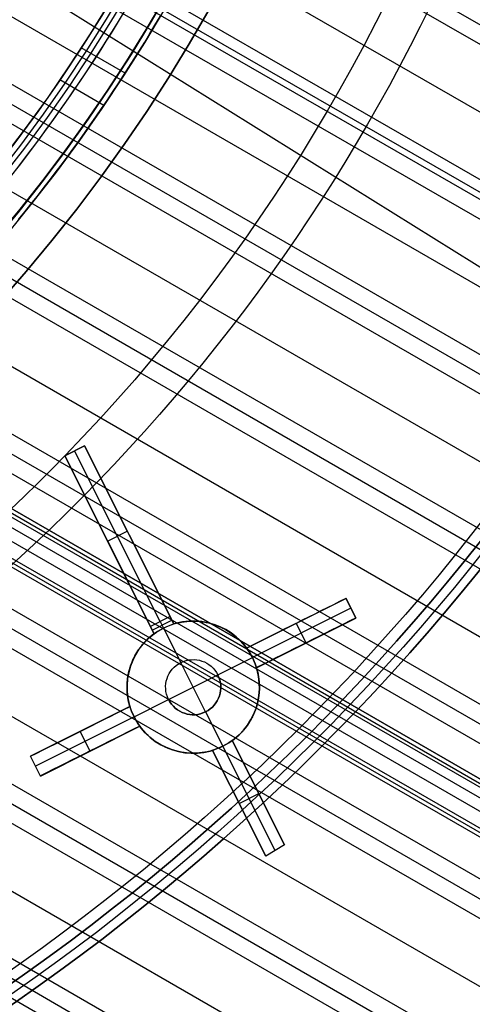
# Model space of a CAD drawing. Extents: x 12895 to 14339, y -6833 to -5581.
# Tile 39 of 79: x 13673 to 13694, y -6463 to -6418. Entities that reach past the tile are written whole.
import ezdxf

# ---------------------------------------------------------------- set-up
doc = ezdxf.new("R2010")
doc.units = 0
doc.layers.get('0').update_dxf_attribs({"linetype": 'CONTINUOUS'})
for name, color, linetype in [('BLANCO_METALICO', 7, 'CONTINUOUS'), ('COLOR', 7, 'CONTINUOUS'), ('LUZ', 7, 'CONTINUOUS')]:
    doc.layers.add(name, color=color, linetype=linetype)

msp = doc.modelspace()

# ---------------------------------------------------------------- linework, layer by layer
for p, q in [((13668.31, -6403.736, 62.623), (14313.029, -6775.965, 62.623)), ((14312.64, -6776.637, 63.046), (13668.012, -6404.461, 63.046)), ((13666.891, -6406.885, 63.417), (14311.311, -6778.94, 63.417)), ((13663.473, -6412.847, 65.003), (14307.875, -6784.892, 65.003)), ((14306.545, -6787.195, 65.374), (13661.949, -6415.037, 65.374)), ((13661.475, -6415.66, 65.797), (14306.157, -6787.868, 65.797)), ((14309.981, -6781.244, 63.787), (13677.265, -6415.945, 63.787)), ((14305.768, -6788.54, 66.22), (13660.989, -6416.277, 66.22)), ((14309.73, -6781.677, 65.955), (13677.194, -6416.482, 65.955)), ((13677.052, -6416.719, 64.21), (14309.593, -6781.916, 64.21)), ((14309.204, -6782.589, 64.633), (13676.589, -6417.348, 64.633)), ((13659.279, -6418.36, 66.59), (14304.439, -6790.843, 66.59)), ((13677.922, -6420.769, 69.865), (13675.927, -6419.617, 69.865)), ((14303.109, -6793.146, 66.96), (13657.452, -6420.376, 66.96)), ((13656.88, -6420.943, 67.383), (14302.721, -6793.819, 67.383)), ((13676.953, -6422.232, 64.584), (13674.956, -6421.079, 64.584)), ((14302.332, -6794.492, 67.806), (13656.296, -6421.503, 67.806)), ((13654.27, -6423.403, 68.176), (14301.002, -6796.795, 68.176)), ((14299.673, -6799.098, 68.547), (13652.114, -6425.23, 68.547)), ((13651.435, -6425.734, 68.97), (14299.284, -6799.77, 68.97)), ((14298.896, -6800.443, 69.393), (13650.741, -6426.23, 69.393)), ((14297.832, -6802.286, 74.015), (13648.436, -6427.357, 74.015)), ((14298.038, -6801.929, 71.354), (13649.062, -6427.243, 71.354)), ((13649.147, -6427.097, 72.085), (14298.122, -6801.783, 72.085)), ((13649.231, -6426.951, 72.816), (14298.207, -6801.637, 72.816)), ((14014.995, -6638.125, 72.816), (13649.231, -6426.951, 72.816)), ((14297.232, -6803.325, 73.266), (13647.394, -6428.141, 73.266)), ((13648.358, -6427.925, 69.763), (14297.566, -6802.746, 69.763)), ((13647.226, -6428.433, 71.804), (14297.064, -6803.617, 71.804)), ((14297.148, -6803.471, 72.535), (13647.31, -6428.287, 72.535)), ((14296.237, -6805.049, 70.133), (13645.822, -6429.532, 70.133)), ((13645.015, -6429.963, 70.556), (14295.848, -6805.722, 70.556)), ((14295.46, -6806.394, 70.979), (13644.191, -6430.384, 70.979)), ((13641.375, -6431.829, 71.35), (14294.13, -6808.698, 71.35)), ((14292.801, -6811.001, 71.72), (13638.362, -6433.16, 71.72)), ((13637.392, -6433.497, 72.143), (14292.412, -6811.673, 72.143)), ((14292.024, -6812.346, 72.566), (13636.398, -6433.82, 72.566)), ((13633, -6434.929, 72.936), (14290.694, -6814.649, 72.936)), ((14289.365, -6816.952, 73.306), (13629.308, -6435.868, 73.306)), ((14288.588, -6818.297, 74.152), (13626.844, -6436.239, 74.152)), ((13628.096, -6436.065, 73.729), (14288.976, -6817.625, 73.729))]:
    msp.add_line(p, q)
at = {"extrusion": (0.112476, 0.194813, 0.97437)}
for points in [[(-15018.437, -1296.501), (-15018.947, -1296.192), (-15019.456, -1295.878), (-15019.962, -1295.56), (-15020.467, -1295.237), (-15020.969, -1294.909), (-15021.469, -1294.577), (-15021.966, -1294.24), (-15022.462, -1293.899), (-15022.954, -1293.553), (-15023.445, -1293.202), (-15023.933, -1292.848), (-15024.418, -1292.488), (-15024.9, -1292.124), (-15025.38, -1291.756), (-15025.857, -1291.383), (-15026.332, -1291.007), (-15026.803, -1290.625), (-15027.271, -1290.24), (-15027.737, -1289.85), (-15028.199, -1289.456), (-15028.659, -1289.058), (-15029.115, -1288.656), (-15029.568, -1288.25), (-15030.017, -1287.839), (-15030.464, -1287.425), (-15030.907, -1287.007), (-15031.347, -1286.584), (-15031.783, -1286.158), (-15032.216, -1285.729), (-15032.645, -1285.295), (-15033.07, -1284.858), (-15033.492, -1284.417), (-15033.91, -1283.972), (-15034.325, -1283.524), (-15034.736, -1283.072), (-15035.143, -1282.616), (-15035.546, -1282.158), (-15035.945, -1281.696), (-15036.34, -1281.23), (-15036.731, -1280.761), (-15037.118, -1280.289), (-15037.501, -1279.814), (-15037.881, -1279.336), (-15038.255, -1278.855), (-15038.626, -1278.371), (-15038.993, -1277.883), (-15039.355, -1277.393), (-15039.713, -1276.9), (-15040.067, -1276.405), (-15040.416, -1275.906), (-15040.762, -1275.405), (-15041.102, -1274.901), (-15041.439, -1274.395), (-15041.771, -1273.886), (-15042.098, -1273.375), (-15042.421, -1272.862), (-15042.74, -1272.346), (-15043.053, -1271.828), (-15043.363, -1271.308), (-15043.668, -1270.786), (-15043.968, -1270.261), (-15044.264, -1269.735), (-15044.555, -1269.207), (-15044.841, -1268.677), (-15045.123, -1268.145), (-15045.4, -1267.611), (-15045.673, -1267.076), (-15045.94, -1266.539), (-15046.204, -1266.001), (-15046.462, -1265.461), (-15046.716, -1264.919), (-15046.965, -1264.377), (-15047.209, -1263.833), (-15047.449, -1263.287), (-15047.683, -1262.741), (-15047.914, -1262.194), (-15048.139, -1261.645), (-15048.36, -1261.095), (-15048.575, -1260.545), (-15048.787, -1259.994), (-15048.993, -1259.442), (-15049.195, -1258.889), (-15049.392, -1258.335), (-15049.584, -1257.781), (-15049.772, -1257.226), (-15049.955, -1256.671), (-15050.133, -1256.116), (-15050.306, -1255.56), (-15050.475, -1255.003), (-15050.639, -1254.447), (-15050.799, -1253.89), (-15050.954, -1253.333), (-15051.104, -1252.776), (-15051.25, -1252.219), (-15051.391, -1251.662), (-15051.527, -1251.105), (-15051.659, -1250.548), (-15051.786, -1249.992), (-15051.909, -1249.435), (-15052.027, -1248.879), (-15052.141, -1248.323), (-15052.25, -1247.768), (-15052.355, -1247.213), (-15052.456, -1246.659), (-15052.552, -1246.105), (-15052.643, -1245.552), (-15052.731, -1244.999), (-15052.813, -1244.448), (-15052.892, -1243.897), (-15052.966, -1243.346), (-15053.036, -1242.797), (-15053.102, -1242.248), (-15053.164, -1241.701), (-15053.221, -1241.154), (-15053.274, -1240.609), (-15053.323, -1240.064), (-15053.368, -1239.521), (-15053.409, -1238.979), (-15053.446, -1238.438), (-15053.479, -1237.898), (-15053.508, -1237.36), (-15053.533, -1236.823), (-15053.554, -1236.287), (-15053.571, -1235.753), (-15053.584, -1235.22), (-15053.593, -1234.688), (-15053.599, -1234.158), (-15053.601, -1233.63), (-15053.599, -1233.111), (-15053.594, -1232.591), (-15053.585, -1232.07), (-15053.572, -1231.547), (-15053.555, -1231.023), (-15053.535, -1230.497), (-15053.511, -1229.97), (-15053.483, -1229.442), (-15053.452, -1228.912), (-15053.416, -1228.382), (-15053.377, -1227.85), (-15053.334, -1227.317), (-15053.286, -1226.783), (-15053.235, -1226.247), (-15053.18, -1225.711), (-15053.121, -1225.174), (-15053.058, -1224.636), (-15052.99, -1224.097), (-15052.919, -1223.557), (-15052.843, -1223.017), (-15052.763, -1222.476), (-15052.679, -1221.934), (-15052.591, -1221.391), (-15052.499, -1220.848), (-15052.402, -1220.304), (-15052.302, -1219.76), (-15052.197, -1219.215), (-15052.087, -1218.67), (-15051.973, -1218.124), (-15051.855, -1217.578), (-15051.733, -1217.032), (-15051.606, -1216.486), (-15051.475, -1215.939), (-15051.339, -1215.393), (-15051.199, -1214.846), (-15051.055, -1214.299), (-15050.906, -1213.753), (-15050.752, -1213.206), (-15050.595, -1212.66), (-15050.432, -1212.113), (-15050.265, -1211.568), (-15050.094, -1211.022), (-15049.918, -1210.477), (-15049.738, -1209.932), (-15049.553, -1209.388), (-15049.363, -1208.844), (-15049.17, -1208.301), (-15048.971, -1207.758), (-15048.768, -1207.216), (-15048.56, -1206.675), (-15048.348, -1206.135), (-15048.131, -1205.596), (-15047.91, -1205.058), (-15047.684, -1204.52), (-15047.454, -1203.984), (-15047.219, -1203.449), (-15046.979, -1202.915), (-15046.735, -1202.382), (-15046.487, -1201.851), (-15046.233, -1201.321), (-15045.976, -1200.792), (-15045.714, -1200.265), (-15045.447, -1199.74), (-15045.176, -1199.215), (-15044.9, -1198.693), (-15044.62, -1198.173), (-15044.335, -1197.654), (-15044.046, -1197.137), (-15043.753, -1196.622), (-15043.455, -1196.108), (-15043.153, -1195.597), (-15042.846, -1195.088), (-15042.535, -1194.581), (-15042.219, -1194.076), (-15041.9, -1193.574), (-15041.576, -1193.074), (-15041.248, -1192.576), (-15040.915, -1192.08), (-15040.578, -1191.587), (-15040.237, -1191.097), (-15039.892, -1190.609), (-15039.543, -1190.124), (-15039.19, -1189.642), (-15038.832, -1189.162), (-15038.47, -1188.685), (-15038.105, -1188.211), (-15037.735, -1187.74), (-15037.362, -1187.271), (-15036.984, -1186.806), (-15036.603, -1186.344), (-15036.218, -1185.885), (-15035.829, -1185.429), (-15035.436, -1184.977), (-15035.039, -1184.527), (-15034.639, -1184.081), (-15034.235, -1183.639), (-15033.828, -1183.199), (-15033.416, -1182.764), (-15033.002, -1182.331), (-15032.584, -1181.903), (-15032.162, -1181.478), (-15031.737, -1181.056), (-15031.308, -1180.638), (-15030.877, -1180.224), (-15030.442, -1179.814), (-15030.003, -1179.408), (-15029.562, -1179.005), (-15029.117, -1178.606), (-15028.67, -1178.212), (-15028.219, -1177.821), (-15027.765, -1177.434), (-15027.309, -1177.051), (-15026.849, -1176.672), (-15026.387, -1176.298), (-15025.922, -1175.927), (-15025.454, -1175.561), (-15024.984, -1175.199), (-15024.51, -1174.841), (-15024.035, -1174.487), (-15023.556, -1174.138), (-15023.076, -1173.793), (-15022.593, -1173.452), (-15022.107, -1173.116), (-15021.62, -1172.784), (-15021.13, -1172.457), (-15020.638, -1172.134), (-15020.143, -1171.815), (-15019.647, -1171.501)], [(-15017.526, -1171.501), (-15018.047, -1171.806), (-15018.566, -1172.115), (-15019.083, -1172.43), (-15019.598, -1172.749), (-15020.111, -1173.073), (-15020.622, -1173.402), (-15021.13, -1173.736), (-15021.636, -1174.074), (-15022.14, -1174.417), (-15022.641, -1174.765), (-15023.14, -1175.118), (-15023.636, -1175.475), (-15024.13, -1175.836), (-15024.62, -1176.203), (-15025.109, -1176.573), (-15025.594, -1176.949), (-15026.076, -1177.328), (-15026.556, -1177.713), (-15027.032, -1178.101), (-15027.506, -1178.494), (-15027.976, -1178.892), (-15028.443, -1179.293), (-15028.907, -1179.699), (-15029.368, -1180.109), (-15029.825, -1180.523), (-15030.279, -1180.942), (-15030.73, -1181.364), (-15031.177, -1181.791), (-15031.621, -1182.221), (-15032.061, -1182.655), (-15032.497, -1183.094), (-15032.93, -1183.536), (-15033.359, -1183.982), (-15033.784, -1184.432), (-15034.205, -1184.885), (-15034.623, -1185.342), (-15035.036, -1185.803), (-15035.446, -1186.267), (-15035.852, -1186.735), (-15036.253, -1187.206), (-15036.651, -1187.68), (-15037.044, -1188.158), (-15037.433, -1188.639), (-15037.818, -1189.124), (-15038.199, -1189.611), (-15038.576, -1190.102), (-15038.948, -1190.595), (-15039.316, -1191.092), (-15039.679, -1191.591), (-15040.038, -1192.094), (-15040.393, -1192.599), (-15040.743, -1193.107), (-15041.089, -1193.617), (-15041.43, -1194.13), (-15041.767, -1194.646), (-15042.099, -1195.164), (-15042.426, -1195.685), (-15042.749, -1196.208), (-15043.067, -1196.733), (-15043.38, -1197.261), (-15043.689, -1197.79), (-15043.993, -1198.322), (-15044.293, -1198.856), (-15044.587, -1199.392), (-15044.877, -1199.929), (-15045.162, -1200.469), (-15045.443, -1201.01), (-15045.718, -1201.553), (-15045.989, -1202.098), (-15046.255, -1202.644), (-15046.516, -1203.191), (-15046.772, -1203.741), (-15047.023, -1204.291), (-15047.27, -1204.843), (-15047.511, -1205.396), (-15047.748, -1205.95), (-15047.98, -1206.506), (-15048.207, -1207.062), (-15048.429, -1207.62), (-15048.647, -1208.178), (-15048.859, -1208.737), (-15049.067, -1209.297), (-15049.27, -1209.858), (-15049.467, -1210.419), (-15049.661, -1210.982), (-15049.849, -1211.544), (-15050.032, -1212.107), (-15050.211, -1212.671), (-15050.385, -1213.235), (-15050.553, -1213.799), (-15050.718, -1214.363), (-15050.877, -1214.928), (-15051.032, -1215.492), (-15051.182, -1216.057), (-15051.327, -1216.622), (-15051.467, -1217.187), (-15051.603, -1217.751), (-15051.734, -1218.316), (-15051.86, -1218.88), (-15051.982, -1219.444), (-15052.099, -1220.007), (-15052.212, -1220.57), (-15052.319, -1221.133), (-15052.423, -1221.695), (-15052.522, -1222.257), (-15052.616, -1222.818), (-15052.706, -1223.378), (-15052.791, -1223.938), (-15052.872, -1224.497), (-15052.948, -1225.055), (-15053.02, -1225.612), (-15053.088, -1226.169), (-15053.151, -1226.724), (-15053.21, -1227.278), (-15053.265, -1227.832), (-15053.315, -1228.384), (-15053.362, -1228.935), (-15053.404, -1229.485), (-15053.442, -1230.033), (-15053.475, -1230.581), (-15053.505, -1231.127), (-15053.531, -1231.671), (-15053.552, -1232.215), (-15053.57, -1232.757), (-15053.583, -1233.297), (-15053.593, -1233.836), (-15053.599, -1234.373), (-15053.601, -1234.909), (-15053.599, -1235.42), (-15053.594, -1235.934), (-15053.585, -1236.448), (-15053.573, -1236.964), (-15053.557, -1237.481), (-15053.537, -1238), (-15053.514, -1238.52), (-15053.486, -1239.041), (-15053.456, -1239.563), (-15053.421, -1240.087), (-15053.383, -1240.611), (-15053.341, -1241.137), (-15053.295, -1241.664), (-15053.245, -1242.192), (-15053.191, -1242.721), (-15053.134, -1243.25), (-15053.072, -1243.781), (-15053.007, -1244.313), (-15052.937, -1244.845), (-15052.864, -1245.378), (-15052.786, -1245.912), (-15052.704, -1246.447), (-15052.619, -1246.982), (-15052.529, -1247.518), (-15052.435, -1248.054), (-15052.337, -1248.591), (-15052.235, -1249.128), (-15052.128, -1249.666), (-15052.018, -1250.204), (-15051.903, -1250.743), (-15051.784, -1251.282), (-15051.66, -1251.821), (-15051.533, -1252.36), (-15051.401, -1252.899), (-15051.265, -1253.439), (-15051.124, -1253.978), (-15050.98, -1254.517), (-15050.83, -1255.057), (-15050.677, -1255.596), (-15050.519, -1256.135), (-15050.357, -1256.674), (-15050.19, -1257.212), (-15050.019, -1257.751), (-15049.844, -1258.288), (-15049.664, -1258.826), (-15049.48, -1259.363), (-15049.291, -1259.899), (-15049.098, -1260.435), (-15048.901, -1260.97), (-15048.699, -1261.504), (-15048.492, -1262.038), (-15048.281, -1262.57), (-15048.066, -1263.102), (-15047.847, -1263.633), (-15047.622, -1264.163), (-15047.394, -1264.692), (-15047.161, -1265.22), (-15046.924, -1265.746), (-15046.682, -1266.271), (-15046.435, -1266.796), (-15046.185, -1267.318), (-15045.93, -1267.84), (-15045.67, -1268.359), (-15045.406, -1268.878), (-15045.138, -1269.395), (-15044.866, -1269.91), (-15044.589, -1270.423), (-15044.307, -1270.935), (-15044.022, -1271.445), (-15043.732, -1271.953), (-15043.438, -1272.459), (-15043.139, -1272.964), (-15042.837, -1273.466), (-15042.53, -1273.966), (-15042.218, -1274.464), (-15041.903, -1274.96), (-15041.583, -1275.454), (-15041.259, -1275.945), (-15040.932, -1276.434), (-15040.599, -1276.92), (-15040.263, -1277.405), (-15039.923, -1277.886), (-15039.579, -1278.365), (-15039.231, -1278.841), (-15038.878, -1279.315), (-15038.522, -1279.786), (-15038.162, -1280.254), (-15037.798, -1280.72), (-15037.43, -1281.182), (-15037.058, -1281.642), (-15036.683, -1282.098), (-15036.304, -1282.552), (-15035.921, -1283.003), (-15035.534, -1283.45), (-15035.144, -1283.894), (-15034.75, -1284.335), (-15034.352, -1284.773), (-15033.951, -1285.207), (-15033.546, -1285.638), (-15033.138, -1286.066), (-15032.727, -1286.49), (-15032.312, -1286.911), (-15031.894, -1287.328), (-15031.472, -1287.741), (-15031.048, -1288.151), (-15030.62, -1288.558), (-15030.188, -1288.96), (-15029.754, -1289.359), (-15029.317, -1289.754), (-15028.877, -1290.146), (-15028.433, -1290.533), (-15027.987, -1290.917), (-15027.538, -1291.296), (-15027.086, -1291.672), (-15026.631, -1292.044), (-15026.174, -1292.412), (-15025.714, -1292.775), (-15025.251, -1293.135), (-15024.785, -1293.49), (-15024.318, -1293.842), (-15023.847, -1294.189), (-15023.374, -1294.532), (-15022.899, -1294.871), (-15022.422, -1295.205), (-15021.942, -1295.536), (-15021.46, -1295.862), (-15020.976, -1296.184), (-15020.49, -1296.501)], [(-15023.887, -1171.501), (-15024.362, -1171.836), (-15024.835, -1172.175), (-15025.306, -1172.519), (-15025.775, -1172.866), (-15026.241, -1173.217), (-15026.705, -1173.572), (-15027.166, -1173.932), (-15027.624, -1174.295), (-15028.08, -1174.662), (-15028.534, -1175.032), (-15028.985, -1175.407), (-15029.433, -1175.786), (-15029.878, -1176.168), (-15030.32, -1176.554), (-15030.76, -1176.944), (-15031.196, -1177.337), (-15031.63, -1177.734), (-15032.061, -1178.135), (-15032.488, -1178.539), (-15032.913, -1178.947), (-15033.334, -1179.358), (-15033.753, -1179.773), (-15034.168, -1180.191), (-15034.58, -1180.612), (-15034.988, -1181.037), (-15035.394, -1181.465), (-15035.796, -1181.897), (-15036.194, -1182.331), (-15036.589, -1182.769), (-15036.981, -1183.21), (-15037.369, -1183.654), (-15037.754, -1184.101), (-15038.135, -1184.551), (-15038.512, -1185.004), (-15038.886, -1185.46), (-15039.256, -1185.919), (-15039.622, -1186.38), (-15039.985, -1186.845), (-15040.344, -1187.312), (-15040.699, -1187.781), (-15041.051, -1188.254), (-15041.398, -1188.729), (-15041.742, -1189.206), (-15042.082, -1189.686), (-15042.417, -1190.169), (-15042.749, -1190.653), (-15043.077, -1191.14), (-15043.401, -1191.63), (-15043.721, -1192.121), (-15044.037, -1192.615), (-15044.349, -1193.111), (-15044.657, -1193.609), (-15044.961, -1194.109), (-15045.26, -1194.611), (-15045.556, -1195.115), (-15045.847, -1195.621), (-15046.135, -1196.128), (-15046.418, -1196.637), (-15046.697, -1197.148), (-15046.971, -1197.661), (-15047.242, -1198.175), (-15047.508, -1198.691), (-15047.77, -1199.209), (-15048.028, -1199.727), (-15048.282, -1200.247), (-15048.531, -1200.769), (-15048.777, -1201.292), (-15049.017, -1201.816), (-15049.254, -1202.341), (-15049.486, -1202.867), (-15049.715, -1203.394), (-15049.938, -1203.923), (-15050.158, -1204.452), (-15050.373, -1204.982), (-15050.584, -1205.514), (-15050.791, -1206.046), (-15050.994, -1206.578), (-15051.192, -1207.112), (-15051.386, -1207.646), (-15051.575, -1208.18), (-15051.761, -1208.716), (-15051.942, -1209.251), (-15052.119, -1209.787), (-15052.292, -1210.324), (-15052.46, -1210.861), (-15052.624, -1211.398), (-15052.784, -1211.935), (-15052.94, -1212.473), (-15053.092, -1213.011), (-15053.239, -1213.549), (-15053.382, -1214.087), (-15053.521, -1214.625), (-15053.656, -1215.163), (-15053.787, -1215.701), (-15053.914, -1216.238), (-15054.036, -1216.776), (-15054.154, -1217.313), (-15054.269, -1217.85), (-15054.379, -1218.387), (-15054.485, -1218.923), (-15054.588, -1219.459), (-15054.686, -1219.995), (-15054.78, -1220.53), (-15054.87, -1221.064), (-15054.956, -1221.598), (-15055.039, -1222.131), (-15055.117, -1222.664), (-15055.192, -1223.196), (-15055.262, -1223.727), (-15055.329, -1224.258), (-15055.392, -1224.787), (-15055.451, -1225.316), (-15055.507, -1225.844), (-15055.558, -1226.371), (-15055.606, -1226.897), (-15055.651, -1227.422), (-15055.691, -1227.945), (-15055.728, -1228.468), (-15055.761, -1228.99), (-15055.791, -1229.511), (-15055.817, -1230.03), (-15055.839, -1230.548), (-15055.858, -1231.065), (-15055.874, -1231.581), (-15055.886, -1232.095), (-15055.894, -1232.608), (-15055.899, -1233.12), (-15055.901, -1233.63), (-15055.899, -1234.149), (-15055.894, -1234.67), (-15055.885, -1235.192), (-15055.873, -1235.715), (-15055.857, -1236.24), (-15055.837, -1236.767), (-15055.814, -1237.294), (-15055.787, -1237.823), (-15055.756, -1238.353), (-15055.722, -1238.884), (-15055.684, -1239.416), (-15055.642, -1239.949), (-15055.596, -1240.484), (-15055.546, -1241.019), (-15055.493, -1241.556), (-15055.435, -1242.093), (-15055.374, -1242.632), (-15055.308, -1243.171), (-15055.239, -1243.711), (-15055.166, -1244.252), (-15055.089, -1244.793), (-15055.007, -1245.336), (-15054.922, -1245.878), (-15054.832, -1246.422), (-15054.739, -1246.966), (-15054.641, -1247.511), (-15054.539, -1248.056), (-15054.433, -1248.602), (-15054.323, -1249.148), (-15054.209, -1249.694), (-15054.09, -1250.241), (-15053.967, -1250.788), (-15053.84, -1251.335), (-15053.709, -1251.882), (-15053.573, -1252.43), (-15053.433, -1252.977), (-15053.289, -1253.524), (-15053.14, -1254.072), (-15052.988, -1254.619), (-15052.83, -1255.166), (-15052.669, -1255.713), (-15052.503, -1256.26), (-15052.332, -1256.807), (-15052.158, -1257.353), (-15051.979, -1257.898), (-15051.795, -1258.444), (-15051.607, -1258.988), (-15051.415, -1259.533), (-15051.218, -1260.076), (-15051.017, -1260.619), (-15050.811, -1261.161), (-15050.601, -1261.703), (-15050.387, -1262.243), (-15050.168, -1262.783), (-15049.945, -1263.322), (-15049.717, -1263.859), (-15049.485, -1264.396), (-15049.248, -1264.932), (-15049.008, -1265.466), (-15048.762, -1265.999), (-15048.512, -1266.531), (-15048.258, -1267.062), (-15048, -1267.591), (-15047.737, -1268.119), (-15047.469, -1268.645), (-15047.198, -1269.169), (-15046.922, -1269.693), (-15046.641, -1270.214), (-15046.356, -1270.734), (-15046.067, -1271.252), (-15045.774, -1271.768), (-15045.476, -1272.282), (-15045.174, -1272.794), (-15044.868, -1273.304), (-15044.558, -1273.812), (-15044.243, -1274.319), (-15043.924, -1274.822), (-15043.601, -1275.324), (-15043.274, -1275.823), (-15042.943, -1276.321), (-15042.607, -1276.815), (-15042.268, -1277.308), (-15041.924, -1277.797), (-15041.576, -1278.285), (-15041.225, -1278.769), (-15040.869, -1279.251), (-15040.509, -1279.731), (-15040.146, -1280.207), (-15039.778, -1280.681), (-15039.407, -1281.152), (-15039.032, -1281.62), (-15038.653, -1282.085), (-15038.27, -1282.547), (-15037.884, -1283.006), (-15037.493, -1283.462), (-15037.1, -1283.915), (-15036.702, -1284.364), (-15036.301, -1284.811), (-15035.896, -1285.254), (-15035.488, -1285.694), (-15035.077, -1286.13), (-15034.661, -1286.563), (-15034.243, -1286.993), (-15033.821, -1287.419), (-15033.396, -1287.841), (-15032.967, -1288.26), (-15032.536, -1288.676), (-15032.101, -1289.087), (-15031.663, -1289.495), (-15031.222, -1289.9), (-15030.777, -1290.3), (-15030.33, -1290.697), (-15029.88, -1291.09), (-15029.427, -1291.479), (-15028.971, -1291.864), (-15028.512, -1292.245), (-15028.051, -1292.622), (-15027.586, -1292.996), (-15027.119, -1293.365), (-15026.65, -1293.73), (-15026.178, -1294.091), (-15025.703, -1294.448), (-15025.226, -1294.8), (-15024.746, -1295.149), (-15024.264, -1295.493), (-15023.78, -1295.833), (-15023.293, -1296.169), (-15022.804, -1296.501)], [(-15024.644, -1296.501), (-15025.11, -1296.164), (-15025.574, -1295.822), (-15026.035, -1295.477), (-15026.494, -1295.128), (-15026.951, -1294.775), (-15027.405, -1294.418), (-15027.857, -1294.058), (-15028.306, -1293.694), (-15028.752, -1293.325), (-15029.196, -1292.954), (-15029.637, -1292.578), (-15030.076, -1292.199), (-15030.511, -1291.816), (-15030.944, -1291.43), (-15031.374, -1291.04), (-15031.801, -1290.646), (-15032.225, -1290.249), (-15032.646, -1289.849), (-15033.065, -1289.445), (-15033.48, -1289.037), (-15033.892, -1288.627), (-15034.301, -1288.213), (-15034.706, -1287.795), (-15035.109, -1287.375), (-15035.508, -1286.951), (-15035.904, -1286.524), (-15036.297, -1286.094), (-15036.686, -1285.661), (-15037.072, -1285.225), (-15037.455, -1284.786), (-15037.834, -1284.344), (-15038.209, -1283.899), (-15038.581, -1283.451), (-15038.95, -1283), (-15039.315, -1282.547), (-15039.676, -1282.09), (-15040.034, -1281.631), (-15040.388, -1281.17), (-15040.738, -1280.706), (-15041.085, -1280.239), (-15041.427, -1279.77), (-15041.766, -1279.298), (-15042.102, -1278.824), (-15042.433, -1278.347), (-15042.761, -1277.869), (-15043.085, -1277.387), (-15043.405, -1276.904), (-15043.72, -1276.419), (-15044.033, -1275.931), (-15044.341, -1275.441), (-15044.645, -1274.95), (-15044.945, -1274.456), (-15045.241, -1273.96), (-15045.533, -1273.463), (-15045.821, -1272.964), (-15046.105, -1272.463), (-15046.385, -1271.96), (-15046.661, -1271.455), (-15046.933, -1270.949), (-15047.201, -1270.442), (-15047.465, -1269.933), (-15047.724, -1269.422), (-15047.98, -1268.91), (-15048.231, -1268.397), (-15048.478, -1267.882), (-15048.721, -1267.366), (-15048.96, -1266.849), (-15049.195, -1266.33), (-15049.425, -1265.811), (-15049.652, -1265.29), (-15049.874, -1264.769), (-15050.092, -1264.246), (-15050.306, -1263.723), (-15050.516, -1263.199), (-15050.721, -1262.674), (-15050.923, -1262.148), (-15051.12, -1261.621), (-15051.313, -1261.094), (-15051.502, -1260.566), (-15051.687, -1260.038), (-15051.867, -1259.509), (-15052.044, -1258.98), (-15052.216, -1258.45), (-15052.384, -1257.92), (-15052.549, -1257.39), (-15052.708, -1256.859), (-15052.864, -1256.328), (-15053.016, -1255.797), (-15053.164, -1255.266), (-15053.307, -1254.735), (-15053.447, -1254.204), (-15053.582, -1253.673), (-15053.714, -1253.141), (-15053.841, -1252.61), (-15053.964, -1252.079), (-15054.084, -1251.549), (-15054.199, -1251.018), (-15054.311, -1250.488), (-15054.418, -1249.958), (-15054.521, -1249.428), (-15054.621, -1248.899), (-15054.717, -1248.371), (-15054.809, -1247.842), (-15054.896, -1247.315), (-15054.981, -1246.788), (-15055.061, -1246.261), (-15055.137, -1245.735), (-15055.21, -1245.21), (-15055.279, -1244.686), (-15055.344, -1244.162), (-15055.405, -1243.639), (-15055.463, -1243.117), (-15055.517, -1242.596), (-15055.567, -1242.076), (-15055.614, -1241.557), (-15055.657, -1241.039), (-15055.696, -1240.521), (-15055.732, -1240.005), (-15055.765, -1239.49), (-15055.794, -1238.976), (-15055.819, -1238.463), (-15055.841, -1237.952), (-15055.859, -1237.441), (-15055.874, -1236.932), (-15055.886, -1236.424), (-15055.894, -1235.918), (-15055.899, -1235.413), (-15055.901, -1234.909), (-15055.899, -1234.383), (-15055.894, -1233.855), (-15055.885, -1233.327), (-15055.872, -1232.796), (-15055.856, -1232.265), (-15055.835, -1231.732), (-15055.811, -1231.197), (-15055.784, -1230.662), (-15055.752, -1230.125), (-15055.717, -1229.587), (-15055.678, -1229.047), (-15055.635, -1228.507), (-15055.588, -1227.965), (-15055.537, -1227.423), (-15055.482, -1226.879), (-15055.423, -1226.335), (-15055.36, -1225.789), (-15055.293, -1225.243), (-15055.222, -1224.696), (-15055.146, -1224.148), (-15055.067, -1223.599), (-15054.984, -1223.05), (-15054.896, -1222.499), (-15054.804, -1221.949), (-15054.708, -1221.397), (-15054.608, -1220.845), (-15054.503, -1220.293), (-15054.394, -1219.74), (-15054.281, -1219.187), (-15054.163, -1218.634), (-15054.042, -1218.08), (-15053.916, -1217.526), (-15053.785, -1216.972), (-15053.65, -1216.417), (-15053.511, -1215.863), (-15053.367, -1215.308), (-15053.219, -1214.754), (-15053.066, -1214.199), (-15052.909, -1213.645), (-15052.748, -1213.091), (-15052.582, -1212.537), (-15052.411, -1211.983), (-15052.236, -1211.43), (-15052.057, -1210.877), (-15051.873, -1210.325), (-15051.684, -1209.773), (-15051.491, -1209.221), (-15051.294, -1208.67), (-15051.092, -1208.12), (-15050.885, -1207.571), (-15050.674, -1207.022), (-15050.458, -1206.474), (-15050.238, -1205.927), (-15050.014, -1205.381), (-15049.784, -1204.837), (-15049.55, -1204.293), (-15049.312, -1203.75), (-15049.069, -1203.208), (-15048.822, -1202.668), (-15048.57, -1202.129), (-15048.313, -1201.591), (-15048.052, -1201.055), (-15047.787, -1200.52), (-15047.517, -1199.987), (-15047.242, -1199.455), (-15046.963, -1198.925), (-15046.68, -1198.397), (-15046.392, -1197.87), (-15046.1, -1197.345), (-15045.803, -1196.822), (-15045.502, -1196.301), (-15045.197, -1195.782), (-15044.887, -1195.265), (-15044.573, -1194.751), (-15044.254, -1194.238), (-15043.931, -1193.727), (-15043.604, -1193.219), (-15043.273, -1192.713), (-15042.937, -1192.21), (-15042.597, -1191.709), (-15042.253, -1191.211), (-15041.905, -1190.715), (-15041.553, -1190.221), (-15041.196, -1189.731), (-15040.836, -1189.243), (-15040.471, -1188.757), (-15040.102, -1188.275), (-15039.73, -1187.795), (-15039.353, -1187.319), (-15038.972, -1186.845), (-15038.588, -1186.375), (-15038.199, -1185.907), (-15037.807, -1185.443), (-15037.411, -1184.982), (-15037.012, -1184.524), (-15036.608, -1184.069), (-15036.201, -1183.618), (-15035.79, -1183.17), (-15035.376, -1182.725), (-15034.958, -1182.284), (-15034.536, -1181.847), (-15034.112, -1181.413), (-15033.683, -1180.982), (-15033.251, -1180.555), (-15032.816, -1180.132), (-15032.378, -1179.713), (-15031.936, -1179.297), (-15031.491, -1178.885), (-15031.043, -1178.477), (-15030.592, -1178.073), (-15030.138, -1177.673), (-15029.681, -1177.277), (-15029.22, -1176.885), (-15028.757, -1176.496), (-15028.291, -1176.112), (-15027.822, -1175.732), (-15027.351, -1175.356), (-15026.876, -1174.984), (-15026.399, -1174.617), (-15025.92, -1174.253), (-15025.437, -1173.894), (-15024.953, -1173.539), (-15024.466, -1173.189), (-15023.976, -1172.842), (-15023.484, -1172.5), (-15022.99, -1172.163), (-15022.493, -1171.83), (-15021.995, -1171.501)]]:
    msp.add_lwpolyline(points, dxfattribs=at)
for points in [[(13673.019, -6425.092), (13673.288, -6424.744), (13673.555, -6424.394), (13673.82, -6424.042), (13674.083, -6423.689), (13674.343, -6423.334), (13674.601, -6422.977), (13674.857, -6422.619), (13675.111, -6422.26), (13675.363, -6421.898), (13675.612, -6421.535), (13675.859, -6421.171), (13676.104, -6420.805), (13676.347, -6420.438), (13676.587, -6420.069), (13676.825, -6419.699), (13677.061, -6419.327), (13677.294, -6418.954), (13677.526, -6418.579), (13677.755, -6418.203)], [(13673.083, -6427.418), (13673.366, -6427.069), (13673.648, -6426.719), (13673.927, -6426.367), (13674.204, -6426.013), (13674.478, -6425.657), (13674.751, -6425.3), (13675.021, -6424.941), (13675.289, -6424.58), (13675.555, -6424.218), (13675.819, -6423.854), (13676.08, -6423.488), (13676.339, -6423.121), (13676.596, -6422.752), (13676.851, -6422.381), (13677.103, -6422.01), (13677.353, -6421.636), (13677.601, -6421.261), (13677.846, -6420.884), (13678.089, -6420.506), (13678.33, -6420.127), (13678.568, -6419.746), (13678.804, -6419.363), (13679.038, -6418.979), (13679.269, -6418.594), (13679.499, -6418.207)]]:
    msp.add_lwpolyline(points)
for centre, radius, start, end in [((13616.371, -6381.07, 89.375), 73.242, 210, 30), ((13616.371, -6381.07, 88.63), 71.445, 210, 30), ((13616.371, -6381.07, 89.056), 71.211, 210, 30), ((13616.371, -6381.07, 46.5), 71.742, 300.00007, 7.5), ((13616.371, -6381.07, 88.125), 70.939, 255, 345)]:
    msp.add_arc(centre, radius, start, end)
at = {"extrusion": (0, 0, -1)}
for centre, radius in [((-13616.371, -6381.07, -89.375), 70.942), ((-13616.371, -6381.07, -46.5), 70.942), ((-13616.371, -6381.07, -88.125), 52.091)]:
    msp.add_arc(centre, radius, 150, 330, dxfattribs=at)
at = {"layer": 'BLANCO_METALICO', "extrusion": (0, 0, -1)}
for centre, radius in [((-13616.371, -6381.07, -171.647), 99.5), ((-13616.371, -6381.07, -170.839), 99.5), ((-13616.371, -6381.07, -169.281), 99.5), ((-13616.371, -6381.07, -171.647), 99.1), ((-13616.371, -6381.07, -170.031), 98.7), ((-13616.371, -6381.07, -168.531), 98.7), ((-13616.371, -6381.07, -167.231), 98.2), ((-13616.371, -6381.07, -168.031), 98.2)]:
    msp.add_arc(centre, radius, 180, 0, dxfattribs=at)
at = {"layer": 'BLANCO_METALICO'}
for centre, radius in [((13616.371, -6381.07, 170.031), 99.5), ((13616.371, -6381.07, 168.531), 99.5), ((13616.371, -6381.07, 171.647), 98.7), ((13616.371, -6381.07, 170.839), 98.7)]:
    msp.add_arc(centre, radius, 180, 0, dxfattribs=at)
at = {"layer": 'COLOR'}
for p, q in [((13675.18, -6438.133, 17.312), (13676.075, -6437.685, 17.169)), ((13676.075, -6437.685, 15.7), (13675.18, -6438.133, 15.7)), ((13675.18, -6438.133, 16.506), (13676.075, -6437.685, 16.506)), ((13675.628, -6437.909, 15.7), (13675.628, -6437.909, 17.241)), ((13679.508, -6445.652, 0.7), (13675.628, -6437.909, 15.7)), ((13676.075, -6437.685, 17.169), (13680.126, -6445.769, 13.523)), ((13676.075, -6437.685, 15.7), (13676.075, -6437.685, 17.169)), ((13679.955, -6445.428, 0.7), (13676.075, -6437.685, 15.7)), ((13679.232, -6446.217, 13.653), (13675.18, -6438.133, 17.312)), ((13675.18, -6438.133, 15.7), (13675.18, -6438.133, 17.312)), ((13675.18, -6438.133, 15.7), (13679.061, -6445.876, 0.7)), ((13680.126, -6445.769, 8.935), (13677.825, -6441.177, 8.935)), ((13679.232, -6446.217, 9.006), (13676.912, -6441.588, 9.006)), ((13677.121, -6442.004, 8.2), (13678.015, -6441.556, 8.2)), ((13678.1, -6441.727, 15.352), (13678.1, -6441.727, 7.869)), ((13677.206, -6442.175, 7.869), (13677.206, -6442.175, 15.487)), ((13687.932, -6444.606, 10.7), (13683.425, -6446.865, 5.658)), ((13687.932, -6444.606, 11.45), (13688.38, -6445.5, 11.054)), ((13687.932, -6444.606, 10.7), (13687.932, -6444.606, 11.45)), ((13688.38, -6445.5, 10.7), (13687.932, -6444.606, 10.7)), ((13688.357, -6445.453, 11.075), (13687.932, -6444.606, 11.075)), ((13688.156, -6445.053, 10.7), (13683.686, -6447.293, 5.7)), ((13688.156, -6445.053, 11.252), (13688.156, -6445.053, 10.7)), ((13679.955, -6445.428, 0.7), (13679.061, -6445.876, 0.7)), ((13679.146, -6446.046, 0.7), (13680.04, -6445.598, 0.7)), ((13679.508, -6445.652, 0.7), (13679.66, -6445.955, 0.7)), ((13680.126, -6445.769, 0.7), (13679.955, -6445.428, 0.7)), ((13683.425, -6446.865, 8.928), (13686.348, -6445.4, 8.928)), ((13683.873, -6447.759, 5.658), (13688.38, -6445.5, 10.7)), ((13688.38, -6445.5, 10.7), (13688.38, -6445.5, 11.054)), ((13679.061, -6445.876, 0.7), (13679.232, -6446.217, 0.7)), ((13679.66, -6445.955, 0.7), (13679.66, -6445.955, -7.3)), ((13679.66, -6445.955, -7.3), (13680.444, -6447.52, -7.3)), ((13680.126, -6445.769, 0.7), (13680.126, -6445.769, 13.523)), ((13685.678, -6445.735, 8.179), (13685.678, -6445.735, 11.837)), ((13686.126, -6446.629, 8.179), (13685.678, -6445.735, 8.179)), ((13679.232, -6446.217, 13.653), (13679.232, -6446.217, 0.7)), ((13683.873, -6447.759, 8.726), (13686.616, -6446.384, 8.726)), ((13683.425, -6446.865, 12.198), (13683.425, -6446.865, 5.658)), ((13686.126, -6446.629, 11.437), (13686.126, -6446.629, 8.179)), ((13682.122, -6448.077, -7.3), (13683.686, -6447.293, -7.3)), ((13683.686, -6447.293, 5.7), (13683.686, -6447.293, -7.3)), ((13680.444, -6447.52, -1.3), (13680.444, -6447.52, -7.3)), ((13681.564, -6449.755, -1.3), (13680.444, -6447.52, -1.3)), ((13683.873, -6447.759, 5.658), (13683.873, -6447.759, 11.795)), ((13679.887, -6449.197, -1.3), (13682.122, -6448.077, -1.3)), ((13682.122, -6448.077, -7.3), (13682.122, -6448.077, -1.3)), ((13678.322, -6449.981, -7.3), (13679.887, -6449.197, -7.3)), ((13679.887, -6449.197, -1.3), (13679.887, -6449.197, -7.3)), ((13678.136, -6449.516, 5.658), (13673.628, -6451.775, 10.7)), ((13674.648, -6451.264, 9.559), (13678.136, -6449.516, 9.559)), ((13678.136, -6449.516, 5.658), (13678.136, -6449.516, 12.943)), ((13678.322, -6449.981, 5.7), (13673.852, -6452.222, 10.7)), ((13678.322, -6449.981, -7.3), (13678.322, -6449.981, 5.7)), ((13681.564, -6449.755, -1.3), (13681.564, -6449.755, -7.3)), ((13681.564, -6449.755, -7.3), (13682.348, -6451.319, -7.3)), ((13674.076, -6452.669, 10.7), (13678.584, -6450.41, 5.658)), ((13675.282, -6452.064, 9.351), (13678.584, -6450.41, 9.351)), ((13678.584, -6450.41, 5.658), (13678.584, -6450.41, 12.532)), ((13675.882, -6450.645, 8.179), (13675.882, -6450.645, 13.216)), ((13676.33, -6451.539, 8.179), (13675.882, -6450.645, 8.179)), ((13682.776, -6451.058, 11.117), (13685.149, -6455.791, 8.953)), ((13682.776, -6451.058, 11.117), (13682.776, -6451.058, 3.658)), ((13685.149, -6455.791, 8.953), (13682.776, -6451.058, 3.658)), ((13684.447, -6454.392, 7.388), (13682.776, -6451.058, 7.388)), ((13684.291, -6456.313, 9.035), (13681.882, -6451.506, 11.239)), ((13681.882, -6451.506, 3.658), (13681.882, -6451.506, 11.239)), ((13681.882, -6451.506, 3.658), (13684.291, -6456.313, 9.035)), ((13681.882, -6451.506, 7.449), (13683.581, -6454.895, 7.449)), ((13682.348, -6451.319, 3.7), (13682.348, -6451.319, -7.3)), ((13684.72, -6456.052, 8.994), (13682.348, -6451.319, 3.7)), ((13674.076, -6452.669, 13.044), (13673.628, -6451.775, 13.46)), ((13673.628, -6451.775, 10.7), (13673.628, -6451.775, 13.46)), ((13674.076, -6452.669, 10.7), (13673.628, -6451.775, 10.7)), ((13674.076, -6452.669, 12.08), (13673.628, -6451.775, 12.08)), ((13676.33, -6451.539, 12.802), (13676.33, -6451.539, 8.179)), ((13673.852, -6452.222, 10.7), (13673.852, -6452.222, 13.252)), ((13674.076, -6452.669, 13.044), (13674.076, -6452.669, 10.7)), ((13683.087, -6453.909, 6.346), (13683.981, -6453.461, 6.346)), ((13683.963, -6453.425, 6.305), (13683.963, -6453.425, 10.036)), ((13683.087, -6453.909, 6.346), (13683.087, -6453.909, 10.138)), ((13685.149, -6455.791, 8.953), (13684.291, -6456.313, 9.035))]:
    msp.add_line(p, q, dxfattribs=at)
for points in [[(13680.126, -6445.769, 13.523), (13680.184, -6445.752, 13.511), (13680.243, -6445.736, 13.499), (13680.301, -6445.721, 13.486), (13680.36, -6445.707, 13.472), (13680.418, -6445.695, 13.458), (13680.477, -6445.684, 13.444), (13680.536, -6445.674, 13.429), (13680.594, -6445.665, 13.414), (13680.653, -6445.658, 13.399), (13680.712, -6445.651, 13.383), (13680.771, -6445.646, 13.367), (13680.83, -6445.642, 13.35), (13680.889, -6445.639, 13.333), (13680.948, -6445.638, 13.316), (13681.007, -6445.637, 13.298), (13681.066, -6445.638, 13.28), (13681.125, -6445.64, 13.262), (13681.184, -6445.643, 13.243), (13681.243, -6445.647, 13.224), (13681.301, -6445.652, 13.205), (13681.359, -6445.658, 13.186), (13681.417, -6445.666, 13.166), (13681.475, -6445.674, 13.146), (13681.532, -6445.684, 13.126), (13681.589, -6445.695, 13.105), (13681.645, -6445.707, 13.085), (13681.702, -6445.719, 13.064), (13681.758, -6445.733, 13.043), (13681.814, -6445.749, 13.021), (13681.869, -6445.765, 13), (13681.924, -6445.782, 12.978), (13681.979, -6445.8, 12.956), (13682.033, -6445.819, 12.933), (13682.087, -6445.84, 12.911), (13682.14, -6445.861, 12.888), (13682.193, -6445.883, 12.866), (13682.246, -6445.906, 12.843), (13682.297, -6445.93, 12.82), (13682.349, -6445.956, 12.797), (13682.4, -6445.982, 12.774), (13682.45, -6446.009, 12.75), (13682.499, -6446.036, 12.727), (13682.548, -6446.065, 12.703), (13682.597, -6446.095, 12.68), (13682.645, -6446.126, 12.656), (13682.692, -6446.157, 12.632), (13682.739, -6446.19, 12.608), (13682.785, -6446.223, 12.585), (13682.83, -6446.257, 12.561), (13682.875, -6446.292, 12.537), (13682.962, -6446.364, 12.488), (13683.047, -6446.44, 12.44), (13683.128, -6446.519, 12.392), (13683.207, -6446.601, 12.343), (13683.245, -6446.643, 12.319), (13683.283, -6446.686, 12.295), (13683.319, -6446.73, 12.27), (13683.355, -6446.774, 12.246), (13683.39, -6446.819, 12.222), (13683.425, -6446.865, 12.198)], [(13678.136, -6449.516, 12.943), (13678.105, -6449.408, 12.986), (13678.091, -6449.354, 13.007), (13678.078, -6449.3, 13.028), (13678.066, -6449.246, 13.049), (13678.055, -6449.191, 13.069), (13678.046, -6449.136, 13.089), (13678.037, -6449.081, 13.109), (13678.029, -6449.026, 13.129), (13678.022, -6448.971, 13.148), (13678.017, -6448.915, 13.167), (13678.012, -6448.859, 13.186), (13678.009, -6448.803, 13.205), (13678.006, -6448.747, 13.223), (13678.005, -6448.69, 13.242), (13678.004, -6448.633, 13.26), (13678.005, -6448.576, 13.277), (13678.006, -6448.519, 13.295), (13678.009, -6448.462, 13.312), (13678.013, -6448.405, 13.329), (13678.018, -6448.348, 13.345), (13678.024, -6448.291, 13.362), (13678.031, -6448.234, 13.377), (13678.04, -6448.177, 13.393), (13678.049, -6448.121, 13.408), (13678.059, -6448.065, 13.422), (13678.071, -6448.008, 13.437), (13678.083, -6447.952, 13.451), (13678.097, -6447.897, 13.464), (13678.112, -6447.841, 13.477), (13678.128, -6447.785, 13.49), (13678.145, -6447.73, 13.502), (13678.163, -6447.675, 13.515), (13678.182, -6447.62, 13.526), (13678.202, -6447.565, 13.537), (13678.224, -6447.51, 13.548), (13678.247, -6447.456, 13.559), (13678.27, -6447.402, 13.568), (13678.295, -6447.348, 13.578), (13678.321, -6447.295, 13.587), (13678.348, -6447.243, 13.595), (13678.376, -6447.191, 13.603), (13678.404, -6447.14, 13.611), (13678.434, -6447.09, 13.618), (13678.465, -6447.04, 13.624), (13678.497, -6446.99, 13.63), (13678.529, -6446.941, 13.636), (13678.563, -6446.893, 13.641), (13678.598, -6446.845, 13.646), (13678.634, -6446.798, 13.65), (13678.671, -6446.751, 13.653), (13678.709, -6446.705, 13.656), (13678.748, -6446.66, 13.659), (13678.788, -6446.616, 13.661), (13678.828, -6446.572, 13.663), (13678.87, -6446.529, 13.664), (13678.912, -6446.487, 13.664), (13678.956, -6446.445, 13.664), (13679, -6446.405, 13.663), (13679.045, -6446.366, 13.662), (13679.09, -6446.327, 13.661), (13679.137, -6446.289, 13.659), (13679.184, -6446.253, 13.656), (13679.232, -6446.217, 13.653)], [(13683.873, -6447.759, 11.795), (13683.888, -6447.813, 11.774), (13683.903, -6447.867, 11.753), (13683.917, -6447.921, 11.733), (13683.93, -6447.975, 11.713), (13683.942, -6448.029, 11.693), (13683.953, -6448.084, 11.673), (13683.963, -6448.139, 11.653), (13683.971, -6448.194, 11.634), (13683.979, -6448.25, 11.615), (13683.986, -6448.305, 11.597), (13683.991, -6448.361, 11.578), (13683.996, -6448.417, 11.56), (13684, -6448.473, 11.542), (13684.002, -6448.53, 11.524), (13684.004, -6448.586, 11.507), (13684.004, -6448.643, 11.489), (13684.003, -6448.7, 11.472), (13684.002, -6448.757, 11.456), (13683.999, -6448.815, 11.439), (13683.995, -6448.872, 11.423), (13683.99, -6448.929, 11.407), (13683.984, -6448.986, 11.392), (13683.977, -6449.043, 11.377), (13683.968, -6449.1, 11.362), (13683.959, -6449.156, 11.348), (13683.948, -6449.212, 11.334), (13683.937, -6449.269, 11.321), (13683.924, -6449.325, 11.307), (13683.911, -6449.381, 11.295), (13683.896, -6449.436, 11.282), (13683.88, -6449.492, 11.27), (13683.863, -6449.547, 11.258), (13683.845, -6449.602, 11.247), (13683.825, -6449.658, 11.236), (13683.805, -6449.713, 11.225), (13683.783, -6449.767, 11.215), (13683.76, -6449.822, 11.206), (13683.737, -6449.875, 11.196), (13683.712, -6449.929, 11.187), (13683.686, -6449.982, 11.179), (13683.659, -6450.034, 11.171), (13683.631, -6450.085, 11.164), (13683.603, -6450.137, 11.156), (13683.573, -6450.187, 11.15), (13683.542, -6450.237, 11.144), (13683.51, -6450.286, 11.138), (13683.477, -6450.335, 11.133), (13683.444, -6450.383, 11.128), (13683.409, -6450.431, 11.124), (13683.373, -6450.478, 11.12), (13683.336, -6450.525, 11.117), (13683.298, -6450.57, 11.114), (13683.259, -6450.616, 11.111), (13683.219, -6450.66, 11.11), (13683.179, -6450.704, 11.108), (13683.137, -6450.747, 11.107), (13683.095, -6450.789, 11.107), (13683.052, -6450.83, 11.107), (13683.008, -6450.87, 11.107), (13682.963, -6450.909, 11.108), (13682.918, -6450.948, 11.11), (13682.871, -6450.985, 11.112), (13682.824, -6451.022, 11.114), (13682.776, -6451.058, 11.117)], [(13681.882, -6451.506, 11.239), (13681.824, -6451.523, 11.251), (13681.766, -6451.539, 11.263), (13681.707, -6451.554, 11.275), (13681.649, -6451.567, 11.288), (13681.59, -6451.58, 11.301), (13681.531, -6451.591, 11.314), (13681.473, -6451.601, 11.328), (13681.414, -6451.609, 11.342), (13681.355, -6451.617, 11.357), (13681.296, -6451.623, 11.372), (13681.237, -6451.628, 11.387), (13681.178, -6451.632, 11.403), (13681.119, -6451.635, 11.419), (13681.06, -6451.637, 11.436), (13681.001, -6451.637, 11.453), (13680.941, -6451.637, 11.47), (13680.882, -6451.635, 11.488), (13680.823, -6451.632, 11.506), (13680.765, -6451.628, 11.524), (13680.706, -6451.623, 11.542), (13680.648, -6451.616, 11.561), (13680.59, -6451.609, 11.58), (13680.532, -6451.6, 11.599), (13680.475, -6451.59, 11.619), (13680.418, -6451.58, 11.638), (13680.361, -6451.568, 11.658), (13680.305, -6451.555, 11.679), (13680.249, -6451.541, 11.699), (13680.193, -6451.526, 11.72), (13680.138, -6451.51, 11.741), (13680.082, -6451.492, 11.762), (13680.028, -6451.474, 11.783), (13679.973, -6451.455, 11.805), (13679.919, -6451.434, 11.827), (13679.866, -6451.413, 11.849), (13679.813, -6451.391, 11.871), (13679.761, -6451.368, 11.893), (13679.709, -6451.343, 11.916), (13679.657, -6451.318, 11.938), (13679.607, -6451.292, 11.961), (13679.556, -6451.265, 11.984), (13679.507, -6451.237, 12.007), (13679.458, -6451.208, 12.03), (13679.409, -6451.178, 12.053), (13679.362, -6451.148, 12.077), (13679.314, -6451.116, 12.1), (13679.268, -6451.084, 12.124), (13679.222, -6451.051, 12.147), (13679.177, -6451.017, 12.171), (13679.132, -6450.982, 12.195), (13679.045, -6450.909, 12.243), (13678.96, -6450.834, 12.291), (13678.879, -6450.755, 12.339), (13678.8, -6450.673, 12.387), (13678.725, -6450.588, 12.436), (13678.653, -6450.5, 12.484), (13678.618, -6450.455, 12.508), (13678.584, -6450.41, 12.532)]]:
    msp.add_polyline3d(points, dxfattribs=at)
at = {"layer": 'COLOR', "extrusion": (0, 0, -1)}
for centre, radius, start, end in [((-13616.371, -6381.07, 10.541), 152.392, 333.38158, 153.38158), ((-13616.371, -6381.07, -32.973), 75, 63.38158, 243.38158), ((-13616.371, -6381.07, -18.688), 83.816, 333.38158, 153.38158), ((-13616.371, -6381.07, -43.5), 73, 63.38158, 243.38158), ((-13616.371, -6381.07, -33.399), 73, 63.38158, 243.38158), ((-13616.371, -6381.07, -43.5), 73, 63.38158, 243.38158), ((-13616.371, -6381.07, -43.5), 75, 63.38158, 243.38158), ((-13616.371, -6381.07, 10.541), 152.392, 153.38158, 333.38158), ((-13616.371, -6381.07, -18.688), 83.816, 153.38158, 333.38158), ((-13616.371, -6381.07, -26.2), 61.092, 153.38158, 333.38158), ((-13616.379, -6381.066, -28.2), 59.5, 153.38158, 333.38158), ((-13616.379, -6381.066, -27.2), 59.5, 153.38158, 333.38158), ((-13616.371, -6381.07, -17.309), 81.95, 172.62044, 224.12354), ((-13616.371, -6381.07, 20.935), 149, 184.24682, 242.51634), ((-13616.371, -6381.07, -17.309), 81.95, 224.13835, 262.6114), ((-13681.004, -6448.637, -3.183), 3, 72.9756, 153.3816), ((-13681.004, -6448.637, -0.7), 3, 53.7875, 72.9756), ((-13681.004, -6448.637, -3.183), 3, 333.3816, 53.7875), ((-13681.004, -6448.637, -2.616), 3, 153.3816, 333.3816), ((-13681.004, -6448.637, 1.3), 1.25, 333.3816, 153.3816), ((-13681.004, -6448.637, 7.3), 1.25, 333.3816, 153.3816), ((-13681.004, -6448.637, 4.3), 1.25, 333.3816, 153.3816), ((-13681.004, -6448.637, 1.3), 1.25, 153.3816, 333.3816), ((-13681.004, -6448.637, 4.3), 1.25, 153.3816, 333.3816)]:
    msp.add_arc(centre, radius, start, end, dxfattribs=at)
at = {"layer": 'COLOR'}
for centre, radius, start, end in [((13616.371, -6381.07, -35.8), 153, 26.61842, 206.61842), ((13616.371, -6381.07, -11.461), 153, 26.61842, 206.61842), ((13616.371, -6381.07, -23.63), 153, 26.61842, 206.61842), ((13616.371, -6381.07, -10.909), 152.834, 26.61842, 206.61842), ((13616.371, -6381.07, -35.8), 150, 26.61842, 206.61842), ((13616.371, -6381.07, -11.461), 153, 206.61842, 26.61842), ((13616.371, -6381.07, -35.8), 153, 206.61842, 26.61842), ((13616.371, -6381.07, -23.63), 153, 206.61842, 26.61842), ((13616.371, -6381.07, -10.909), 152.834, 206.61842, 26.61842), ((13616.371, -6381.07, -35.8), 150, 206.61842, 26.61842), ((13616.371, -6381.07, 22.446), 75, 296.61842, 26.61842), ((13616.379, -6381.066, 26.2), 59.5, 206.61842, 26.61842), ((13616.371, -6381.07, -11.269), 149, 297.48366, 355.75318), ((13616.371, -6381.07, -30.6), 149, 297.48366, 355.75318), ((13616.371, -6381.07, 28.2), 61.5, 298.4605, 339.79051), ((13616.371, -6381.07, 29.25), 61.5, 298.4605, 339.79051), ((13616.371, -6381.07, 30.3), 61.5, 308.00392, 339.79051), ((13616.371, -6381.07, 23.298), 73, 298.21738, 340.03176), ((13681.004, -6448.637, -7.3), 3, 26.6184, 206.6184), ((13681.004, -6448.637, -7.3), 3, 206.6184, 26.6184), ((13681.004, -6448.637, -7.3), 1.25, 206.6184, 26.6184)]:
    msp.add_arc(centre, radius, start, end, dxfattribs=at)
at = {"layer": 'COLOR', "extrusion": (-0.448047, 0.89401, 7.13546e-08)}
msp.add_arc((-9308.796, -246.799, -11894.374), 261.465, 97.87629, 98.99325, dxfattribs=at)
at = {"layer": 'COLOR', "extrusion": (0.448047, -0.89401, -1.34501e-07)}
msp.add_arc((9308.915, -248.949, 11895.374), 263.179, 81.09195, 82.2014, dxfattribs=at)
at = {"layer": 'COLOR', "extrusion": (0.632161, 0.316817, -0.707107)}
for centre, start, end in [((-11894.876, 6609.561, 6603.647), 76.4986, 89.9649), ((-11894.873, 6609.561, 6603.647), 90.0351, 103.5014)]:
    msp.add_arc(centre, 2.147, start, end, dxfattribs=at)
at = {"layer": 'COLOR', "extrusion": (-0.448047, 0.89401, -1.16202e-07)}
msp.add_arc((-9312.562, -217.249, -11894.375), 231.672, 95.22697, 96.48048, dxfattribs=at)
at = {"layer": 'COLOR', "extrusion": (-0.632161, -0.316817, -0.707107)}
for centre, start, end in [((11894.876, -6601.552, -6607.466), 90.0351, 103.5014), ((11894.873, -6601.552, -6607.466), 76.4986, 89.9649)]:
    msp.add_arc(centre, 2.147, start, end, dxfattribs=at)
at = {"layer": 'COLOR', "extrusion": (0.448047, -0.89401, -1.3107e-09)}
msp.add_arc((9312.597, -219.756, 11895.374), 233.752, 83.58613, 84.82835, dxfattribs=at)
at = {"layer": 'COLOR', "extrusion": (0.316817, -0.632161, -0.707107)}
msp.add_arc((9341.668, 8413.548, 8410.451), 2.136, 76.4635, 103.5365, dxfattribs=at)
at = {"layer": 'LUZ'}
for p, q in [((13489.33, -6301.694, -34.05), (13743.412, -6460.446, -34.05)), ((13489.33, -6301.694, -32.55), (13743.412, -6460.446, -32.55))]:
    msp.add_line(p, q, dxfattribs=at)

doc.saveas('drawing.dxf')
